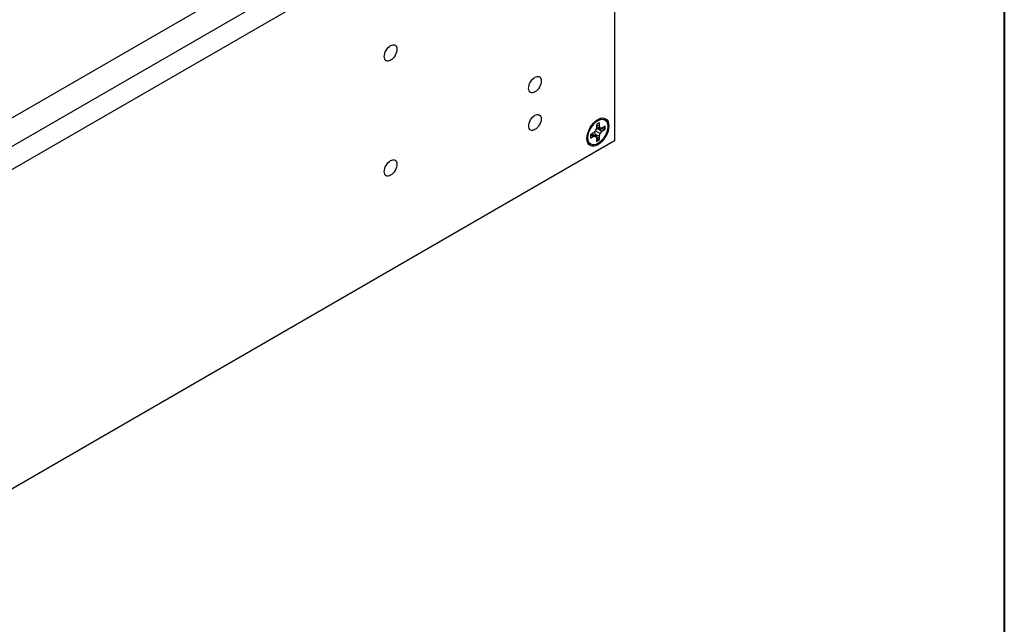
# Model space of a CAD drawing. Header units: millimetres. Extents: x 64 to 1798, y 64 to 1375.
# Tile 63 of 66: x 1621 to 1798, y 989 to 1098. Entities that reach past the tile are written whole.
import ezdxf

# ---------------------------------------------------------------- set-up
doc = ezdxf.new("R2010")
doc.units = ezdxf.units.MM
doc.header["$LTSCALE"] = 6.666667
doc.layers.add('Border (ANSI)', color=7, linetype='Continuous', lineweight=40)
doc.layers.add('Visible (ANSI)', color=7, linetype='Continuous', lineweight=25)

# ---------------------------------------------------------------- blocks, each defined once
blk = doc.blocks.new('Borders Default Border')
at = {"layer": 'Border (ANSI)', "flags": 128}
blk.add_lwpolyline([(9.652, 9.652), (9.652, 206.248), (269.748, 206.248), (269.748, 9.652), (9.652, 9.652)], dxfattribs=at)

msp = doc.modelspace()

# ---------------------------------------------------------------- linework, layer by layer
at = {"layer": 'Visible (ANSI)'}
for p, q in [((1433.4935, 963.8107), (1728.0287, 1133.8606)), ((1728.0287, 1133.8606), (1728.0287, 1076.2891)), ((1715.1028, 1130.5457), (1417.6767, 958.8266)), ((1562.6223, 1047.7039), (1659.3828, 1103.5686)), ((1726.2813, 1080.0401), (1726.0698, 1080.1622)), ((1724.5915, 1078.0828), (1724.2231, 1077.6939)), ((1724.7441, 1078.5963), (1724.5915, 1078.0828)), ((1724.5915, 1078.0828), (1725.4312, 1077.598)), ((1724.7441, 1079.1979), (1724.7441, 1078.5963)), ((1724.7441, 1079.154), (1725.2786, 1078.9049)), ((1724.7441, 1078.8647), (1725.4312, 1078.5676)), ((1725.084, 1078.457), (1725.7996, 1077.9869)), ((1725.2786, 1078.9049), (1725.2786, 1079.5065)), ((1725.4312, 1078.5676), (1725.2786, 1078.9049)), ((1725.7996, 1078.6041), (1725.4312, 1078.5676)), ((1725.4312, 1077.598), (1725.7996, 1077.9869)), ((1726.3206, 1078.9049), (1725.7996, 1078.6041)), ((1725.7996, 1077.9869), (1726.3206, 1078.2877)), ((1728.0287, 1076.2891), (1434.6209, 906.8901)), ((1724.2231, 1077.6939), (1723.702, 1077.3931)), ((1723.702, 1076.7759), (1724.2231, 1077.0767)), ((1723.7401, 1077.4151), (1724.2231, 1077.0767)), ((1723.9906, 1077.5597), (1724.5915, 1077.1132)), ((1724.2231, 1077.0767), (1724.5915, 1077.1132)), ((1724.5137, 1077.4692), (1725.2786, 1077.0845)), ((1724.5915, 1077.1132), (1724.7441, 1076.7759)), ((1724.7441, 1076.7759), (1724.7441, 1076.1743)), ((1725.2786, 1077.0845), (1725.4312, 1077.598)), ((1725.2786, 1076.4829), (1725.2786, 1077.0845)), ((1723.7413, 1075.6407), (1723.5298, 1075.7628))]:
    msp.add_line(p, q, dxfattribs=at)
for centre, major_axis in [((1687.6247, 1092.1172), (-0.8077, -1.399)), ((1713.6603, 1086.4098), (-0.8077, -1.399)), ((1713.6603, 1079.5908), (0.7924, 1.3725)), ((1725.0113, 1077.8404), (1.4, 2.4249)), ((1725.0113, 1077.8404), (1.27, 2.1997)), ((1687.6247, 1071.3781), (-0.8077, -1.399))]:
    msp.add_ellipse(centre, major_axis=major_axis, ratio=0.57735027, dxfattribs=at)
for centre, major_axis, start_param, end_param in [((1725.0113, 1077.8404), (-0.9449, -1.6366), 3.7256329, 4.12834874), ((1724.8817, 1077.9153), (-0.9203, -1.594), 2.15828086, 2.46214233), ((1725.0113, 1077.8404), (0.9449, 1.6366), 5.29642922, 5.69914506), ((1725.0113, 1077.8404), (-0.9449, -1.6366), 5.29642922, 5.69914506), ((1724.8817, 1077.9153), (-0.9203, -1.594), 0.67945032, 0.98331179), ((1725.0113, 1077.8404), (0.9449, 1.6366), 3.7256329, 4.12834874)]:
    msp.add_ellipse(centre, major_axis=major_axis, ratio=0.57735027, start_param=start_param, end_param=end_param, dxfattribs=at)
for points, weights in [([(1725.084, 1078.457), (1724.8471, 1078.4151), (1724.6779, 1078.3738)], [1.94130552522, 2.1302022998, 2.27613472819]), ([(1726.1578, 1078.3565), (1725.491, 1078.4195), (1725.084, 1078.457)], [1.4271402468, 1.82770425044, 2.20386083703]), ([(1726.1578, 1078.3565), (1726.2382, 1078.3226), (1726.3206, 1078.2877)], [1.00831318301, 1.00790517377, 1.00733490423]), ([(1724.3827, 1077.8624), (1724.4315, 1077.6953), (1724.5137, 1077.4692)], [2.27613472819, 2.1302022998, 1.94130552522]), ([(1724.5137, 1077.4692), (1724.7496, 1077.1354), (1725.1376, 1076.5895)], [2.20386083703, 1.82770425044, 1.4271402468]), ([(1725.1376, 1076.5895), (1725.2072, 1076.5369), (1725.2786, 1076.4829)], [1.00831318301, 1.00790517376, 1.00733490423])]:
    msp.add_rational_spline(points, weights, degree=2, dxfattribs=at)

# ---------------------------------------------------------------- block references
at = {"xscale": 6.666666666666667, "yscale": 6.666666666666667, "zscale": 6.666666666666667}
msp.add_blockref('Borders Default Border', (0, 0), dxfattribs=at)

doc.saveas('drawing.dxf')
